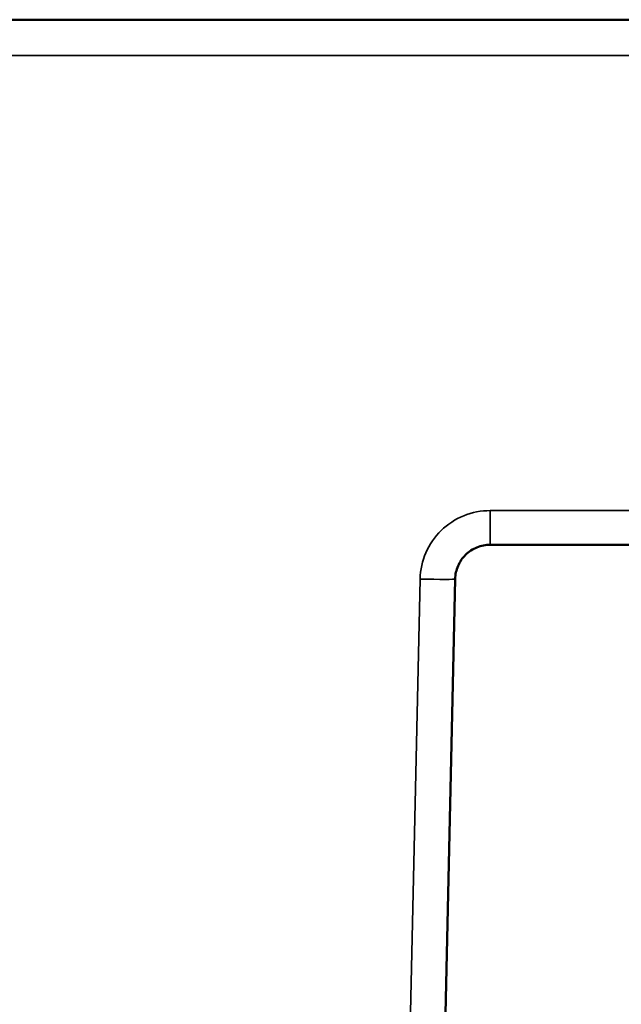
# Model space of a CAD drawing. Header units: millimetres. Extents: x 1884 to 5313, y 1804 to 3421.
# Tile 9 of 12: x 2022 to 2159, y 2029 to 2254. Entities that reach past the tile are written whole.
import ezdxf

# ---------------------------------------------------------------- set-up
doc = ezdxf.new("R2010")
doc.units = ezdxf.units.MM
doc.layers.add('Visibile (ISO)', color=7, linetype='Continuous', lineweight=50)
doc.layers.add('Visibile sottile (ISO)', color=7, linetype='Continuous', lineweight=35)

msp = doc.modelspace()

# ---------------------------------------------------------------- linework, layer by layer
at = {"layer": 'Visibile (ISO)'}
for p, q in [((1892.16, 2254.05), (4075.8, 2254.05)), ((3838.83, 2134.05), (2129.14, 2134.05)), ((2121.14, 2126.23), (2114.16, 1811.87))]:
    msp.add_line(p, q, dxfattribs=at)
msp.add_open_spline([(2129.14, 2134.05), (2128.11, 2134.05), (2127.08, 2133.85), (2126.12, 2133.46), (2125.16, 2133.07), (2124.28, 2132.49), (2123.55, 2131.77), (2122.81, 2131.05), (2122.21, 2130.18), (2121.8, 2129.23), (2121.39, 2128.29), (2121.17, 2127.26), (2121.14, 2126.23)], degree=3, knots=[3.141593, 3.141593, 3.141593, 3.141593, 3.528737, 3.528737, 3.528737, 3.915882, 3.915882, 3.915882, 4.303026, 4.303026, 4.303026, 4.69017, 4.69017, 4.69017, 4.69017], dxfattribs=at)
at = {"layer": 'Visibile sottile (ISO)'}
for p, q in [((4075.8, 2245.87), (1892.16, 2245.87)), ((2129.14, 2141.87), (3838.83, 2141.87)), ((2129.14, 2141.87), (2129.14, 2134.05)), ((2106.16, 1811.87), (2113.14, 2126.23))]:
    msp.add_line(p, q, dxfattribs=at)
msp.add_ellipse((2113.14, 2126.4), major_axis=(8, -0.18), ratio=0.022211, start_param=4.712883, end_param=6.283185, dxfattribs=at)
msp.add_open_spline([(2129.14, 2141.87), (2127.08, 2141.87), (2125.01, 2141.47), (2123.1, 2140.69), (2121.19, 2139.91), (2119.43, 2138.75), (2117.95, 2137.31), (2116.48, 2135.87), (2115.28, 2134.13), (2114.46, 2132.24), (2113.64, 2130.35), (2113.19, 2128.29), (2113.14, 2126.23)], degree=3, knots=[3.141593, 3.141593, 3.141593, 3.141593, 3.528737, 3.528737, 3.528737, 3.915882, 3.915882, 3.915882, 4.303026, 4.303026, 4.303026, 4.69017, 4.69017, 4.69017, 4.69017], dxfattribs=at)

doc.saveas('drawing.dxf')
